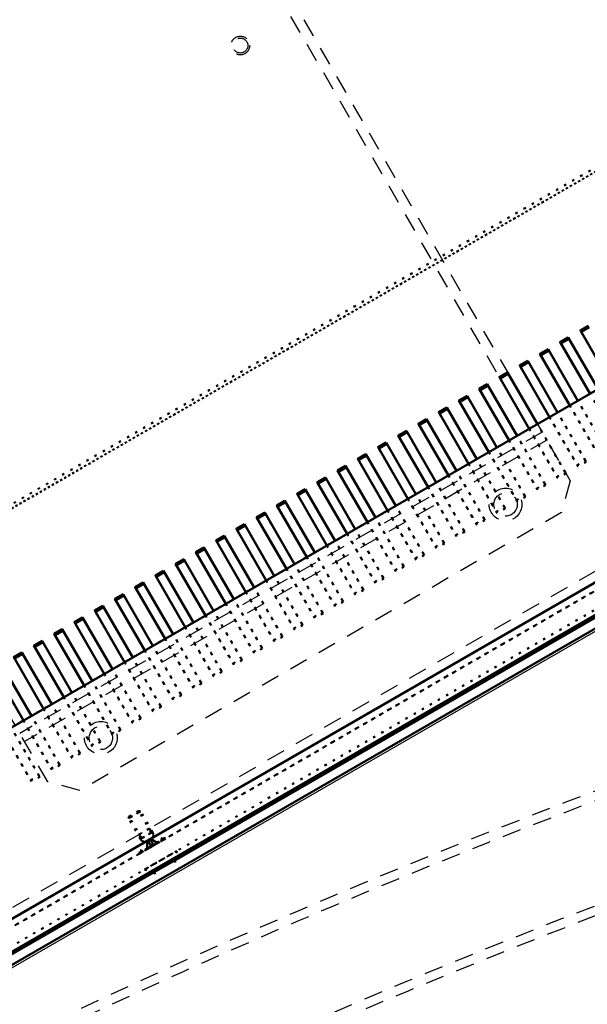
# Model space of a CAD drawing. Extents: x -7591 to -2491, y 6498 to 10061.
# Tile 38 of 125: x -5865 to -5743, y 8211 to 8422. Entities that reach past the tile are written whole.
import ezdxf

# ---------------------------------------------------------------- set-up
doc = ezdxf.new("R2010")
doc.units = 0
doc.header["$MEASUREMENT"] = 0
doc.linetypes.add('DOT', pattern=[2, 0.5, -1.5])
doc.linetypes.add('HIDDEN', pattern=[7, 4, -3])
doc.layers.get('0').update_dxf_attribs({"linetype": 'CONTINUOUS'})
doc.layers.add('LE_ALL', color=7, linetype='CONTINUOUS', lineweight=50)
doc.layers.add('LE_HIDDEN', color=7, linetype='CONTINUOUS')

msp = doc.modelspace()

# ---------------------------------------------------------------- linework, layer by layer
msp.add_lwpolyline([(-5958.88, 8165.33), (-5582.16, 8382.83, 0.414214), (-5580.69, 8388.3), (-5792.24, 8754.7, 0.414214), (-5797.7, 8756.17), (-6174.42, 8538.67, 0.414214), (-6175.89, 8533.2)], format="xyb")
for radius, start, end in [(2396.87, 31.73211, 148.26789), (2391.87, 31.73211, 148.26789), (2372, 31.75, 148.25), (2370, 31.79835, 148.20165), (2345, 32.74999, 147.24999), (2266.16, 35.00882, 144.99118), (2258.06, 35.00886, 144.99114), (2247.11, 35.0089, 144.9911), (2040, 31.79835, 148.20165), (1950, 32.04534, 147.95466)]:
    msp.add_arc((-5184.29, 7028.43), radius, start, end)
at = {"layer": 'LE_ALL', "color": 1, "linetype": 'DOT'}
for p, q in [((-5623.46, 8457.37), (-6002.78, 8238.37)), ((-6000.61, 8239.62), (-5625.62, 8456.12)), ((-5958.71, 8170.05), (-5586.32, 8385.05)), ((-5744.47, 8354.97), (-5744.64, 8355.27)), ((-5747.07, 8353.47), (-5747.24, 8353.77)), ((-5732.16, 8333.64), (-5744.47, 8354.97)), ((-5751.4, 8350.97), (-5751.57, 8351.27)), ((-5748.8, 8352.47), (-5748.97, 8352.77)), ((-5736.49, 8331.14), (-5748.8, 8352.47)), ((-5755.73, 8348.47), (-5755.9, 8348.77)), ((-5753.13, 8349.97), (-5753.3, 8350.27)), ((-5740.82, 8328.64), (-5753.13, 8349.97)), ((-5757.46, 8347.47), (-5757.63, 8347.77)), ((-5745.15, 8326.14), (-5757.46, 8347.47)), ((-5761.79, 8344.97), (-5761.96, 8345.27)), ((-5749.48, 8323.64), (-5761.79, 8344.97)), ((-5760.06, 8345.97), (-5760.23, 8346.27)), ((-5766.12, 8342.47), (-5766.29, 8342.77)), ((-5753.81, 8321.14), (-5766.12, 8342.47)), ((-5764.39, 8343.47), (-5764.56, 8343.77)), ((-5768.72, 8340.97), (-5768.89, 8341.27)), ((-5773.05, 8338.47), (-5773.22, 8338.77)), ((-5770.45, 8339.97), (-5770.62, 8340.27)), ((-5758.14, 8318.64), (-5770.45, 8339.97)), ((-5777.38, 8335.97), (-5777.55, 8336.27)), ((-5774.78, 8337.47), (-5774.95, 8337.77)), ((-5762.47, 8316.14), (-5774.78, 8337.47)), ((-5779.11, 8334.97), (-5779.28, 8335.27)), ((-5766.8, 8313.64), (-5779.11, 8334.97)), ((-5783.44, 8332.47), (-5783.61, 8332.77)), ((-5771.13, 8311.14), (-5783.44, 8332.47)), ((-5781.71, 8333.47), (-5781.88, 8333.77)), ((-5787.77, 8329.97), (-5787.94, 8330.27)), ((-5775.46, 8308.64), (-5787.77, 8329.97)), ((-5786.04, 8330.97), (-5786.21, 8331.27)), ((-5792.1, 8327.47), (-5792.27, 8327.77)), ((-5790.37, 8328.47), (-5790.54, 8328.77)), ((-5794.7, 8325.97), (-5794.87, 8326.27)), ((-5779.79, 8306.14), (-5792.1, 8327.47)), ((-5799.03, 8323.47), (-5799.2, 8323.77)), ((-5796.43, 8324.97), (-5796.6, 8325.27)), ((-5784.12, 8303.64), (-5796.43, 8324.97)), ((-5800.76, 8322.47), (-5800.93, 8322.77)), ((-5788.45, 8301.14), (-5800.76, 8322.47)), ((-5805.09, 8319.97), (-5805.26, 8320.27)), ((-5792.78, 8298.64), (-5805.09, 8319.97)), ((-5803.36, 8320.97), (-5803.53, 8321.27)), ((-5809.42, 8317.47), (-5809.59, 8317.77)), ((-5797.11, 8296.14), (-5809.42, 8317.47)), ((-5807.69, 8318.47), (-5807.86, 8318.77)), ((-5813.75, 8314.97), (-5813.92, 8315.27)), ((-5812.02, 8315.97), (-5812.19, 8316.27)), ((-5816.35, 8313.47), (-5816.52, 8313.77)), ((-5801.44, 8293.64), (-5813.75, 8314.97)), ((-5820.68, 8310.97), (-5820.85, 8311.27)), ((-5818.08, 8312.47), (-5818.25, 8312.77)), ((-5805.77, 8291.14), (-5818.08, 8312.47)), ((-5825.01, 8308.47), (-5825.18, 8308.77)), ((-5822.41, 8309.97), (-5822.58, 8310.27)), ((-5810.1, 8288.64), (-5822.41, 8309.97)), ((-5826.74, 8307.47), (-5826.91, 8307.77)), ((-5814.43, 8286.14), (-5826.74, 8307.47)), ((-5831.07, 8304.97), (-5831.25, 8305.27)), ((-5818.76, 8283.64), (-5831.07, 8304.97)), ((-5829.34, 8305.97), (-5829.51, 8306.27)), ((-5835.4, 8302.47), (-5835.58, 8302.77)), ((-5823.09, 8281.14), (-5835.4, 8302.47)), ((-5833.67, 8303.47), (-5833.84, 8303.77)), ((-5839.73, 8299.97), (-5839.91, 8300.27)), ((-5838, 8300.97), (-5838.17, 8301.27)), ((-5842.33, 8298.47), (-5842.5, 8298.77)), ((-5827.42, 8278.64), (-5839.73, 8299.97)), ((-5846.66, 8295.97), (-5846.83, 8296.27)), ((-5844.06, 8297.47), (-5844.24, 8297.77)), ((-5831.75, 8276.14), (-5844.06, 8297.47)), ((-5848.39, 8294.97), (-5848.57, 8295.27)), ((-5836.08, 8273.64), (-5848.39, 8294.97)), ((-5852.72, 8292.47), (-5852.9, 8292.77)), ((-5840.41, 8271.14), (-5852.72, 8292.47)), ((-5850.99, 8293.47), (-5851.16, 8293.77)), ((-5857.05, 8289.97), (-5857.23, 8290.27)), ((-5844.74, 8268.64), (-5857.05, 8289.97)), ((-5855.32, 8290.97), (-5855.49, 8291.27)), ((-5861.38, 8287.47), (-5861.56, 8287.77)), ((-5859.65, 8288.47), (-5859.82, 8288.77)), ((-5863.98, 8285.97), (-5864.15, 8286.27)), ((-5849.07, 8266.14), (-5861.38, 8287.47)), ((-5853.4, 8263.64), (-5865.71, 8284.97)), ((-5857.73, 8261.14), (-5870.04, 8282.47)), ((-5862.06, 8258.64), (-5874.37, 8279.97)), ((-5841.22, 8251.16), (-5839.16, 8252.36)), ((-5839.16, 8252.36), (-5841.22, 8251.16)), ((-5841.22, 8251.16), (-5839.16, 8252.36)), ((-5836.46, 8247.68), (-5839.16, 8252.36)), ((-5838.74, 8252.24), (-5839.16, 8252.36)), ((-5836.19, 8247.83), (-5838.74, 8252.24)), ((-5841.34, 8250.74), (-5841.22, 8251.16)), ((-5838.79, 8246.33), (-5841.34, 8250.74)), ((-5838.52, 8246.49), (-5841.22, 8251.16)), ((-5838.52, 8246.49), (-5841.22, 8251.16)), ((-5839.11, 8247.29), (-5836.86, 8248.59)), ((-5836.19, 8247.83), (-5838.79, 8246.33)), ((-5836.46, 8247.68), (-5838.52, 8246.49)), ((-5836.86, 8248.59), (-5835.86, 8246.85)), ((-5835.83, 8246.88), (-5836.46, 8247.68)), ((-5836.19, 8247.83), (-5835.83, 8246.88)), ((-5839, 8243.21), (-5833.38, 8246.46)), ((-5833.38, 8246.46), (-5839, 8243.21)), ((-5838.79, 8246.33), (-5838.15, 8245.55)), ((-5838.79, 8246.33), (-5838.15, 8245.55)), ((-5838.67, 8243.62), (-5833.9, 8246.37)), ((-5833.9, 8246.37), (-5838.67, 8243.62)), ((-5838.57, 8243.46), (-5833.81, 8246.21)), ((-5833.81, 8246.21), (-5838.57, 8243.46)), ((-5838.15, 8245.55), (-5838.52, 8246.49)), ((-5838.46, 8245.25), (-5835.42, 8247)), ((-5838.15, 8245.55), (-5835.83, 8246.88)), ((-5838.15, 8245.55), (-5835.83, 8246.88)), ((-5835.86, 8246.85), (-5838.11, 8245.55)), ((-5837.4, 8245.66), (-5837.02, 8246.27)), ((-5837.35, 8245.69), (-5837.4, 8245.66)), ((-5837.4, 8245.66), (-5837.35, 8245.69)), ((-5837.33, 8244.5), (-5837.4, 8245.66)), ((-5837.16, 8245.95), (-5836.43, 8244.69)), ((-5836.61, 8246.12), (-5837.09, 8245.84)), ((-5837.09, 8245.84), (-5836.61, 8246.12)), ((-5836.57, 8244.93), (-5837.09, 8245.84)), ((-5836.3, 8246.29), (-5837.02, 8246.27)), ((-5836.61, 8246.12), (-5836.09, 8245.21)), ((-5836.3, 8246.29), (-5836.36, 8246.26)), ((-5836.36, 8246.26), (-5836.3, 8246.29)), ((-5835.33, 8245.65), (-5836.3, 8246.29)), ((-5834.83, 8245.62), (-5835.95, 8244.97)), ((-5835.95, 8244.97), (-5834.83, 8245.62)), ((-5833.38, 8246.46), (-5835.42, 8247)), ((-5835.33, 8245.65), (-5835.36, 8245.63)), ((-5835.36, 8245.63), (-5835.33, 8245.65)), ((-5834.83, 8245.62), (-5835.36, 8245.63)), ((-5835.36, 8245.63), (-5834.83, 8245.62)), ((-5834.8, 8245.63), (-5835.33, 8245.65)), ((-5834.8, 8245.63), (-5834.83, 8245.62)), ((-5834.83, 8245.62), (-5834.8, 8245.63)), ((-5833.9, 8246.37), (-5833.81, 8246.21)), ((-5839, 8243.21), (-5838.46, 8245.25)), ((-5838.67, 8243.62), (-5838.57, 8243.46)), ((-5830.98, 8243.8), (-5837.9, 8239.8)), ((-5837.9, 8239.8), (-5830.98, 8243.8)), ((-5837.58, 8244.03), (-5837.33, 8244.5)), ((-5837.55, 8244.04), (-5837.58, 8244.03)), ((-5837.58, 8244.03), (-5837.55, 8244.04)), ((-5836.43, 8244.69), (-5837.55, 8244.04)), ((-5837.55, 8244.04), (-5836.43, 8244.69)), ((-5837.3, 8244.51), (-5837.55, 8244.04)), ((-5837.55, 8244.04), (-5837.3, 8244.51)), ((-5837.3, 8244.51), (-5837.33, 8244.5)), ((-5837.33, 8244.5), (-5837.3, 8244.51)), ((-5836.09, 8245.21), (-5836.57, 8244.93)), ((-5836.57, 8244.93), (-5836.09, 8245.21)), ((-5836.43, 8244.69), (-5836.57, 8244.93)), ((-5836.57, 8244.93), (-5836.43, 8244.69)), ((-5835.95, 8244.97), (-5836.43, 8244.69)), ((-5836.43, 8244.69), (-5835.95, 8244.97)), ((-5836.09, 8245.21), (-5835.95, 8244.97)), ((-5835.95, 8244.97), (-5836.09, 8245.21)), ((-5830.98, 8243.8), (-5831.52, 8241.75)), ((-5835.85, 8239.25), (-5831.52, 8241.75)), ((-5831.52, 8241.75), (-5835.85, 8239.25)), ((-5831.52, 8241.75), (-5830.52, 8240.02)), ((-5837.9, 8239.8), (-5835.85, 8239.25)), ((-5830.52, 8240.02), (-5834.85, 8237.52))]:
    msp.add_line(p, q, dxfattribs=at)
at = {"layer": 'LE_ALL'}
for p, q in [((-5587.14, 8390.45), (-5941.77, 8185.7)), ((-5585.82, 8384.18), (-5958.21, 8169.18)), ((-5608.35, 8378.2), (-5962.99, 8173.45)), ((-5740.85, 8342.7), (-5747.24, 8353.77)), ((-5745.18, 8340.2), (-5751.57, 8351.27)), ((-5749.51, 8337.7), (-5755.9, 8348.77)), ((-5753.84, 8335.2), (-5760.23, 8346.27)), ((-5758.17, 8332.7), (-5764.56, 8343.77)), ((-5762.5, 8330.2), (-5768.89, 8341.27)), ((-5766.83, 8327.7), (-5773.22, 8338.77)), ((-5771.16, 8325.2), (-5777.55, 8336.27)), ((-5775.49, 8322.7), (-5781.88, 8333.77)), ((-5779.82, 8320.2), (-5786.21, 8331.27)), ((-5784.15, 8317.7), (-5790.54, 8328.77)), ((-5788.48, 8315.2), (-5794.87, 8326.27)), ((-5792.81, 8312.7), (-5799.2, 8323.77)), ((-5797.14, 8310.2), (-5803.53, 8321.27)), ((-5801.47, 8307.7), (-5807.86, 8318.77)), ((-5805.8, 8305.2), (-5812.19, 8316.27)), ((-5810.13, 8302.7), (-5816.52, 8313.77)), ((-5814.46, 8300.2), (-5820.85, 8311.27)), ((-5818.79, 8297.7), (-5825.18, 8308.77)), ((-5823.12, 8295.2), (-5829.51, 8306.27)), ((-5827.45, 8292.7), (-5833.84, 8303.77)), ((-5831.78, 8290.2), (-5838.17, 8301.27)), ((-5836.11, 8287.7), (-5842.5, 8298.77)), ((-5840.44, 8285.2), (-5846.83, 8296.27)), ((-5844.77, 8282.7), (-5851.16, 8293.77)), ((-5849.1, 8280.2), (-5855.49, 8291.27)), ((-5853.43, 8277.7), (-5859.82, 8288.77)), ((-5857.76, 8275.2), (-5864.15, 8286.27)), ((-5862.09, 8272.7), (-5868.48, 8283.77)), ((-5838.18, 8245.41), (-5838.46, 8245.25)), ((-5835.85, 8239.25), (-5831.52, 8241.75)), ((-5834.85, 8237.52), (-5830.52, 8240.02))]:
    msp.add_line(p, q, dxfattribs=at)
msp.add_lwpolyline([(-5959.13, 8165.77), (-5934.45, 8180.02), (-5930.12, 8182.52), (-5834.85, 8237.52), (-5830.52, 8240.02), (-5735.26, 8295.02), (-5730.93, 8297.52), (-5635.67, 8352.52), (-5631.34, 8355.02), (-5611.42, 8366.52), (-5607.09, 8369.02), (-5582.41, 8383.27, 0.414214), (-5581.13, 8388.05), (-5792.67, 8754.45)], format="xyb", dxfattribs=at)
at = {"layer": 'LE_ALL', "color": 1, "linetype": 'DOT'}
for points in [[(-6118.61, 8519.99), (-6117.66, 8523.52), (-5812.97, 8699.43), (-5809.43, 8698.49), (-5639.52, 8404.19), (-5640.47, 8400.66), (-5945.16, 8224.74), (-5948.69, 8225.69), (-6118.61, 8519.99)], [(-6001, 8240.3), (-5626.01, 8456.8), (-5625.92, 8456.63)], [(-5588.82, 8389.38), (-5588.07, 8388.08), (-5960.46, 8173.08), (-5961.21, 8174.38)], [(-5958.21, 8169.18), (-5960.46, 8173.08), (-5588.07, 8388.08), (-5585.82, 8384.18)], [(-5747.07, 8353.47), (-5734.76, 8332.14), (-5734.93, 8332.44)], [(-5751.4, 8350.97), (-5739.09, 8329.64), (-5739.26, 8329.94)], [(-5755.73, 8348.47), (-5743.42, 8327.14), (-5743.59, 8327.44)], [(-5760.06, 8345.97), (-5747.75, 8324.64), (-5747.92, 8324.94)], [(-5764.39, 8343.47), (-5752.08, 8322.14), (-5752.25, 8322.44)], [(-5768.72, 8340.97), (-5756.41, 8319.64), (-5756.58, 8319.94)], [(-5773.05, 8338.47), (-5760.74, 8317.14), (-5760.91, 8317.44)], [(-5746.91, 8339.2), (-5740.99, 8328.94), (-5739.26, 8329.94), (-5745.18, 8340.2)], [(-5751.24, 8336.7), (-5745.32, 8326.44), (-5743.59, 8327.44), (-5749.51, 8337.7)], [(-5777.38, 8335.97), (-5765.07, 8314.64), (-5765.24, 8314.94)], [(-5755.57, 8334.2), (-5749.65, 8323.94), (-5747.92, 8324.94), (-5753.84, 8335.2)], [(-5781.71, 8333.47), (-5769.4, 8312.14), (-5769.57, 8312.44)], [(-5759.9, 8331.7), (-5753.98, 8321.44), (-5752.25, 8322.44), (-5758.17, 8332.7)], [(-5786.04, 8330.97), (-5773.73, 8309.64), (-5773.9, 8309.94)], [(-5764.23, 8329.2), (-5758.31, 8318.94), (-5756.58, 8319.94), (-5762.5, 8330.2)], [(-5790.37, 8328.47), (-5778.06, 8307.14), (-5778.23, 8307.44)], [(-5768.56, 8326.7), (-5762.64, 8316.44), (-5760.91, 8317.44), (-5766.83, 8327.7)], [(-5794.7, 8325.97), (-5782.39, 8304.64), (-5782.56, 8304.94)], [(-5743.42, 8327.14), (-5745.15, 8326.14), (-5745.32, 8326.44)], [(-5799.03, 8323.47), (-5786.72, 8302.14), (-5786.89, 8302.44)], [(-5772.89, 8324.2), (-5766.97, 8313.94), (-5765.24, 8314.94), (-5771.16, 8325.2)], [(-5747.75, 8324.64), (-5749.48, 8323.64), (-5749.65, 8323.94)], [(-5777.22, 8321.7), (-5771.3, 8311.44), (-5769.57, 8312.44), (-5775.49, 8322.7)], [(-5752.08, 8322.14), (-5753.81, 8321.14), (-5753.98, 8321.44)], [(-5803.36, 8320.97), (-5791.05, 8299.64), (-5791.22, 8299.94)], [(-5781.55, 8319.2), (-5775.63, 8308.94), (-5773.9, 8309.94), (-5779.82, 8320.2)], [(-5756.41, 8319.64), (-5758.14, 8318.64), (-5758.31, 8318.94)], [(-5807.69, 8318.47), (-5795.38, 8297.14), (-5795.55, 8297.44)], [(-5785.88, 8316.7), (-5779.96, 8306.44), (-5778.23, 8307.44), (-5784.15, 8317.7)], [(-5760.74, 8317.14), (-5762.47, 8316.14), (-5762.64, 8316.44)], [(-5812.02, 8315.97), (-5799.71, 8294.64), (-5799.88, 8294.94)], [(-5790.21, 8314.2), (-5784.29, 8303.94), (-5782.56, 8304.94), (-5788.48, 8315.2)], [(-5816.35, 8313.47), (-5804.04, 8292.14), (-5804.21, 8292.44)], [(-5765.07, 8314.64), (-5766.8, 8313.64), (-5766.97, 8313.94)], [(-5820.68, 8310.97), (-5808.37, 8289.64), (-5808.54, 8289.94)], [(-5794.54, 8311.7), (-5788.62, 8301.44), (-5786.89, 8302.44), (-5792.81, 8312.7)], [(-5769.4, 8312.14), (-5771.13, 8311.14), (-5771.3, 8311.44)], [(-5798.87, 8309.2), (-5792.95, 8298.94), (-5791.22, 8299.94), (-5797.14, 8310.2)], [(-5773.73, 8309.64), (-5775.46, 8308.64), (-5775.63, 8308.94)], [(-5825.01, 8308.47), (-5812.7, 8287.14), (-5812.87, 8287.44)], [(-5803.2, 8306.7), (-5797.28, 8296.44), (-5795.55, 8297.44), (-5801.47, 8307.7)], [(-5778.06, 8307.14), (-5779.79, 8306.14), (-5779.96, 8306.44)], [(-5829.34, 8305.97), (-5817.03, 8284.64), (-5817.2, 8284.94)], [(-5807.53, 8304.2), (-5801.61, 8293.94), (-5799.88, 8294.94), (-5805.8, 8305.2)], [(-5782.39, 8304.64), (-5784.12, 8303.64), (-5784.29, 8303.94)], [(-5833.67, 8303.47), (-5821.36, 8282.14), (-5821.53, 8282.44)], [(-5811.87, 8301.7), (-5805.94, 8291.44), (-5804.21, 8292.44), (-5810.13, 8302.7)], [(-5838, 8300.97), (-5825.69, 8279.64), (-5825.86, 8279.94)], [(-5786.72, 8302.14), (-5788.45, 8301.14), (-5788.62, 8301.44)], [(-5842.33, 8298.47), (-5830.02, 8277.14), (-5830.19, 8277.44)], [(-5816.2, 8299.2), (-5810.27, 8288.94), (-5808.54, 8289.94), (-5814.46, 8300.2)], [(-5791.05, 8299.64), (-5792.78, 8298.64), (-5792.95, 8298.94)], [(-5820.53, 8296.7), (-5814.6, 8286.44), (-5812.87, 8287.44), (-5818.79, 8297.7)], [(-5795.38, 8297.14), (-5797.11, 8296.14), (-5797.28, 8296.44)], [(-5846.66, 8295.97), (-5834.35, 8274.64), (-5834.52, 8274.94)], [(-5824.86, 8294.2), (-5818.93, 8283.94), (-5817.2, 8284.94), (-5823.12, 8295.2)], [(-5799.71, 8294.64), (-5801.44, 8293.64), (-5801.61, 8293.94)], [(-5850.99, 8293.47), (-5838.68, 8272.14), (-5838.85, 8272.44)], [(-5829.19, 8291.7), (-5823.27, 8281.44), (-5821.53, 8282.44), (-5827.45, 8292.7)], [(-5804.04, 8292.14), (-5805.77, 8291.14), (-5805.94, 8291.44)], [(-5855.32, 8290.97), (-5843.01, 8269.64), (-5843.18, 8269.94)], [(-5833.52, 8289.2), (-5827.6, 8278.94), (-5825.86, 8279.94), (-5831.78, 8290.2)], [(-5859.65, 8288.47), (-5847.34, 8267.14), (-5847.51, 8267.44)], [(-5837.85, 8286.7), (-5831.93, 8276.44), (-5830.19, 8277.44), (-5836.11, 8287.7)], [(-5808.37, 8289.64), (-5810.1, 8288.64), (-5810.27, 8288.94)], [(-5863.98, 8285.97), (-5851.67, 8264.64), (-5851.84, 8264.94)], [(-5812.7, 8287.14), (-5814.43, 8286.14), (-5814.6, 8286.44)], [(-5868.31, 8283.47), (-5856, 8262.14), (-5856.17, 8262.44)], [(-5842.18, 8284.2), (-5836.26, 8273.94), (-5834.52, 8274.94), (-5840.44, 8285.2)], [(-5817.03, 8284.64), (-5818.76, 8283.64), (-5818.93, 8283.94)], [(-5846.51, 8281.7), (-5840.59, 8271.44), (-5838.85, 8272.44), (-5844.77, 8282.7)], [(-5821.36, 8282.14), (-5823.09, 8281.14), (-5823.27, 8281.44)], [(-5872.64, 8280.97), (-5860.33, 8259.64), (-5860.5, 8259.94)], [(-5850.84, 8279.2), (-5844.92, 8268.94), (-5843.18, 8269.94), (-5849.1, 8280.2)], [(-5825.69, 8279.64), (-5827.42, 8278.64), (-5827.6, 8278.94)], [(-5855.17, 8276.7), (-5849.25, 8266.44), (-5847.51, 8267.44), (-5853.43, 8277.7)], [(-5830.02, 8277.14), (-5831.75, 8276.14), (-5831.93, 8276.44)], [(-5859.5, 8274.2), (-5853.58, 8263.94), (-5851.84, 8264.94), (-5857.76, 8275.2)], [(-5834.35, 8274.64), (-5836.08, 8273.64), (-5836.26, 8273.94)], [(-5863.83, 8271.7), (-5857.91, 8261.44), (-5856.17, 8262.44), (-5862.09, 8272.7)], [(-5838.68, 8272.14), (-5840.41, 8271.14), (-5840.59, 8271.44)], [(-5868.16, 8269.2), (-5862.24, 8258.94), (-5860.5, 8259.94), (-5866.42, 8270.2)], [(-5843.01, 8269.64), (-5844.74, 8268.64), (-5844.92, 8268.94)], [(-5847.34, 8267.14), (-5849.07, 8266.14), (-5849.25, 8266.44)], [(-5851.67, 8264.64), (-5853.4, 8263.64), (-5853.58, 8263.94)], [(-5856, 8262.14), (-5857.73, 8261.14), (-5857.91, 8261.44)], [(-5860.33, 8259.64), (-5862.06, 8258.64), (-5862.24, 8258.94)], [(-5838.74, 8252.24), (-5841.34, 8250.74), (-5841.22, 8251.16), (-5839.16, 8252.36)], [(-5838.79, 8246.33), (-5841.34, 8250.74), (-5838.74, 8252.24)], [(-5835.83, 8246.88), (-5836.46, 8247.68), (-5839.16, 8252.36), (-5841.22, 8251.16)], [(-5838.79, 8246.33), (-5836.19, 8247.83), (-5838.74, 8252.24), (-5839.16, 8252.36), (-5841.22, 8251.16)], [(-5838.52, 8246.49), (-5836.46, 8247.68), (-5839.16, 8252.36)], [(-5836.46, 8247.68), (-5838.52, 8246.49), (-5841.22, 8251.16)], [(-5836.86, 8248.59), (-5839.11, 8247.29), (-5838.11, 8245.55), (-5835.86, 8246.85)], [(-5838.15, 8245.53), (-5838.15, 8245.55), (-5838.52, 8246.49), (-5836.46, 8247.68)], [(-5836.19, 8247.83), (-5835.83, 8246.88), (-5838.15, 8245.55)], [(-5838.15, 8245.55), (-5835.83, 8246.88), (-5836.46, 8247.68)], [(-5835.83, 8246.88), (-5838.15, 8245.55), (-5838.52, 8246.49)], [(-5835.69, 8246.85), (-5838.18, 8245.41)], [(-5835.81, 8246.88), (-5835.83, 8246.88), (-5838.15, 8245.55)], [(-5837.3, 8244.51), (-5837.32, 8244.96), (-5837.33, 8245.31), (-5837.34, 8245.6), (-5837.35, 8245.69), (-5837.27, 8245.8), (-5837.21, 8245.88), (-5837.16, 8245.95)], [(-5837.09, 8245.84), (-5837.16, 8245.95), (-5837.22, 8245.87), (-5837.29, 8245.77), (-5837.35, 8245.69)], [(-5837.35, 8245.69), (-5837.34, 8245.4), (-5837.32, 8245.01), (-5837.3, 8244.51)], [(-5836.43, 8244.69), (-5837.16, 8245.95), (-5837.09, 8245.84), (-5836.57, 8244.93)], [(-5836.67, 8246.23), (-5836.58, 8246.24), (-5836.45, 8246.25), (-5836.36, 8246.26), (-5836.11, 8246.11), (-5835.78, 8245.9), (-5835.36, 8245.63)], [(-5835.36, 8245.63), (-5835.74, 8245.87), (-5836.03, 8246.06), (-5836.28, 8246.22), (-5836.36, 8246.26), (-5836.48, 8246.25), (-5836.59, 8246.24), (-5836.67, 8246.23)], [(-5836.09, 8245.21), (-5836.61, 8246.12), (-5836.67, 8246.23), (-5835.95, 8244.97)], [(-5835.95, 8244.97), (-5836.67, 8246.23), (-5836.61, 8246.12)], [(-5833.9, 8246.37), (-5835.69, 8246.85)], [(-5838.67, 8243.62), (-5838.18, 8245.41)], [(-5835.85, 8239.25), (-5834.85, 8237.52)]]:
    msp.add_lwpolyline(points, dxfattribs=at)
at = {"layer": 'LE_ALL'}
for points in [[(-6117.66, 8523.52), (-6118.61, 8519.99), (-5948.69, 8225.69), (-5945.16, 8224.74), (-5640.47, 8400.66), (-5639.52, 8404.19), (-5809.43, 8698.49), (-5812.97, 8699.43), (-6117.66, 8523.52)], [(-5585.82, 8384.18), (-5588.82, 8389.38), (-5961.21, 8174.38), (-5958.21, 8169.18)], [(-5958.71, 8170.05), (-5958.21, 8169.18), (-5957.96, 8168.75), (-5583.41, 8385)], [(-5960.13, 8167.5), (-5957.96, 8168.75), (-5935.45, 8181.75), (-5931.12, 8184.25), (-5835.85, 8239.25), (-5831.52, 8241.75), (-5736.26, 8296.75), (-5731.93, 8299.25), (-5636.67, 8354.25), (-5632.34, 8356.75), (-5612.42, 8368.25), (-5608.09, 8370.75)], [(-5742.91, 8356.27), (-5744.64, 8355.27), (-5738.25, 8344.2)], [(-5744.47, 8354.97), (-5742.74, 8355.97)], [(-5747.24, 8353.77), (-5748.97, 8352.77), (-5742.58, 8341.7)], [(-5748.8, 8352.47), (-5747.07, 8353.47)], [(-5751.57, 8351.27), (-5753.3, 8350.27), (-5746.91, 8339.2)], [(-5753.13, 8349.97), (-5751.4, 8350.97)], [(-5755.9, 8348.77), (-5757.63, 8347.77), (-5751.24, 8336.7)], [(-5757.46, 8347.47), (-5755.73, 8348.47)], [(-5760.23, 8346.27), (-5761.96, 8345.27), (-5755.57, 8334.2)], [(-5761.79, 8344.97), (-5760.06, 8345.97)], [(-5764.56, 8343.77), (-5766.29, 8342.77), (-5759.9, 8331.7)], [(-5766.12, 8342.47), (-5764.39, 8343.47)], [(-5768.89, 8341.27), (-5770.62, 8340.27), (-5764.23, 8329.2)], [(-5770.45, 8339.97), (-5768.72, 8340.97)], [(-5773.22, 8338.77), (-5774.95, 8337.77), (-5768.56, 8326.7)], [(-5774.78, 8337.47), (-5773.05, 8338.47)], [(-5777.55, 8336.27), (-5779.28, 8335.27), (-5772.89, 8324.2)], [(-5779.11, 8334.97), (-5777.38, 8335.97)], [(-5781.88, 8333.77), (-5783.61, 8332.77), (-5777.22, 8321.7)], [(-5783.44, 8332.47), (-5781.71, 8333.47)], [(-5786.21, 8331.27), (-5787.94, 8330.27), (-5781.55, 8319.2)], [(-5787.77, 8329.97), (-5786.04, 8330.97)], [(-5790.54, 8328.77), (-5792.27, 8327.77), (-5785.88, 8316.7)], [(-5792.1, 8327.47), (-5790.37, 8328.47)], [(-5794.87, 8326.27), (-5796.6, 8325.27), (-5790.21, 8314.2)], [(-5796.43, 8324.97), (-5794.7, 8325.97)], [(-5799.2, 8323.77), (-5800.93, 8322.77), (-5794.54, 8311.7)], [(-5800.76, 8322.47), (-5799.03, 8323.47)], [(-5803.53, 8321.27), (-5805.26, 8320.27), (-5798.87, 8309.2)], [(-5805.09, 8319.97), (-5803.36, 8320.97)], [(-5807.86, 8318.77), (-5809.59, 8317.77), (-5803.2, 8306.7)], [(-5809.42, 8317.47), (-5807.69, 8318.47)], [(-5812.19, 8316.27), (-5813.92, 8315.27), (-5807.53, 8304.2)], [(-5813.75, 8314.97), (-5812.02, 8315.97)], [(-5816.52, 8313.77), (-5818.25, 8312.77), (-5811.87, 8301.7)], [(-5818.08, 8312.47), (-5816.35, 8313.47)], [(-5820.85, 8311.27), (-5822.58, 8310.27), (-5816.2, 8299.2)], [(-5822.41, 8309.97), (-5820.68, 8310.97)], [(-5825.18, 8308.77), (-5826.91, 8307.77), (-5820.53, 8296.7)], [(-5826.74, 8307.47), (-5825.01, 8308.47)], [(-5829.51, 8306.27), (-5831.25, 8305.27), (-5824.86, 8294.2)], [(-5831.07, 8304.97), (-5829.34, 8305.97)], [(-5833.84, 8303.77), (-5835.58, 8302.77), (-5829.19, 8291.7)], [(-5835.4, 8302.47), (-5833.67, 8303.47)], [(-5838.17, 8301.27), (-5839.91, 8300.27), (-5833.52, 8289.2)], [(-5839.73, 8299.97), (-5838, 8300.97)], [(-5842.5, 8298.77), (-5844.24, 8297.77), (-5837.85, 8286.7)], [(-5844.06, 8297.47), (-5842.33, 8298.47)], [(-5846.83, 8296.27), (-5848.57, 8295.27), (-5842.18, 8284.2)], [(-5848.39, 8294.97), (-5846.66, 8295.97)], [(-5851.16, 8293.77), (-5852.9, 8292.77), (-5846.51, 8281.7)], [(-5852.72, 8292.47), (-5850.99, 8293.47)], [(-5855.49, 8291.27), (-5857.23, 8290.27), (-5850.84, 8279.2)], [(-5857.05, 8289.97), (-5855.32, 8290.97)], [(-5859.82, 8288.77), (-5861.56, 8287.77), (-5855.17, 8276.7)], [(-5861.38, 8287.47), (-5859.65, 8288.47)], [(-5864.15, 8286.27), (-5865.89, 8285.27), (-5859.5, 8274.2)], [(-5865.71, 8284.97), (-5863.98, 8285.97)], [(-5868.48, 8283.77), (-5870.22, 8282.77), (-5863.83, 8271.7)], [(-5838.18, 8245.41), (-5838.15, 8245.53)], [(-5835.69, 8246.85), (-5835.81, 8246.88)], [(-5835.42, 8247), (-5835.69, 8246.85)], [(-5831.52, 8241.75), (-5835.85, 8239.25)]]:
    msp.add_lwpolyline(points, dxfattribs=at)
msp.add_arc((-5184.29, 7028.43), 2000, 90, 148.25, dxfattribs=at)
at = {"layer": 'LE_HIDDEN', "color": 1, "linetype": 'HIDDEN'}
for p, q in [((-5755.57, 8334.2), (-5929.07, 8634.71)), ((-6037.33, 8572.21), (-5862.83, 8269.97)), ((-5589.87, 8391.19), (-5962.17, 8176.24)), ((-5752.84, 8333.47), (-5864.56, 8268.97)), ((-5751.84, 8331.73), (-5863.56, 8267.23))]:
    msp.add_line(p, q, dxfattribs=at)
for points in [[(-5186.29, 9150.43, 0.172955), (-6528.44, 8670.42), (-6468.33, 8596.86, 0.078205), (-6887.99, 8126.67), (-7153.76, 8297.61, -0.254675), (-5186.29, 9371.43)], [(-7153.76, 8297.61, -0.254675), (-5186.29, 9371.43), (-5186.29, 9290.43), (-5204.29, 9290.43)], [(-5437.14, 8886.3, 0.219407), (-6761.24, 8042.76), (-6803.29, 8069.8)]]:
    msp.add_lwpolyline(points, format="xyb", dxfattribs=at)
msp.add_lwpolyline([(-6043.23, 8588.43), (-5940.17, 8647.93), (-5933.34, 8646.1), (-5746.84, 8323.07), (-5748.67, 8316.24), (-5851.73, 8256.74), (-5858.56, 8258.57), (-6045.06, 8581.6), (-6043.23, 8588.43)], dxfattribs=at)
for centre, radius in [((-5817.4, 8416.28), 2), ((-5817.4, 8416.28), 1.6), ((-5760.65, 8317.99), 3.5), ((-5760.65, 8317.99), 2.5), ((-5847.25, 8267.99), 3.5), ((-5847.25, 8267.99), 2.5)]:
    msp.add_circle(centre, radius, dxfattribs=at)
for centre, radius, start, end in [((-5184.29, 7028.43), 2065.69, 40.48822, 139.52979), ((-5184.29, 7028.43), 2063.69, 40.48822, 139.52979), ((-5184.29, 7028.43), 2042.69, 40.48822, 139.51177), ((-5184.29, 7028.43), 2040.69, 40.48822, 139.51177), ((-5184.29, 7028.43), 1925, 97.75, 147.25), ((-5184.29, 7028.43), 1922.5, 97.80961, 147.19039), ((-5184.29, 7028.43), 1920.5, 97.80967, 147.19033), ((-5184.29, 7028.43), 1870, 93.40298, 139.46784), ((-5184.29, 7028.43), 1868, 93.46808, 139.40484), ((-5184.29, 7028.43), 1877, 97.81105, 147.25), ((-5184.29, 7028.43), 1847, 94.16047, 138.73488), ((-5184.29, 7028.43), 1845, 94.22726, 138.67026), ((-5184.29, 6786.71), 1571.72, 48.62732, 131.37268), ((-5184.29, 6786.71), 1569.72, 48.56567, 131.43433), ((-5184.29, 6786.71), 1548.72, 47.90935, 132.09065), ((-5184.29, 6786.71), 1546.72, 47.84598, 132.15402)]:
    msp.add_arc(centre, radius, start, end, dxfattribs=at)

doc.saveas('drawing.dxf')
